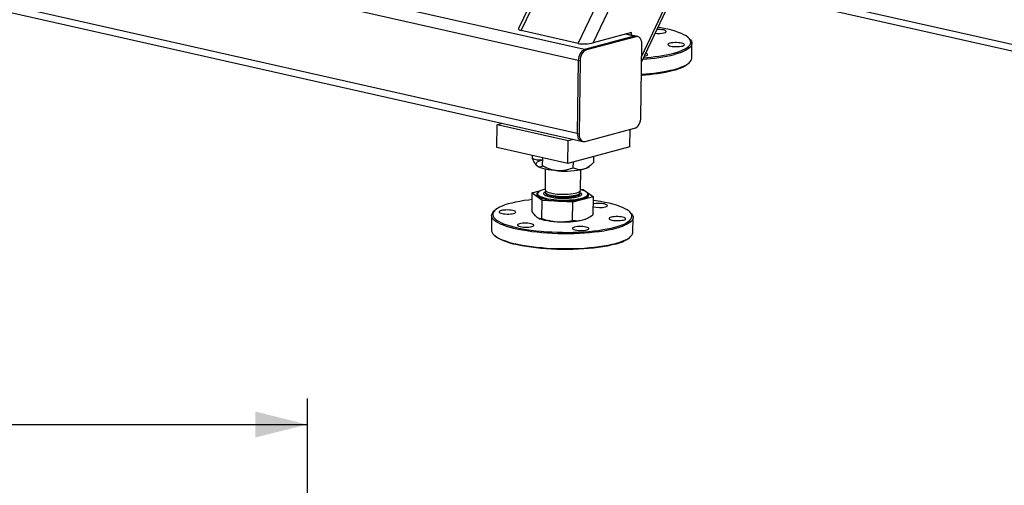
# Model space of a CAD drawing. Header units: millimetres. Extents: x 5 to 589, y 5 to 415.
# Tile 58 of 85: x 421 to 459, y 200 to 218. Entities that reach past the tile are written whole.
import ezdxf

# ---------------------------------------------------------------- set-up
doc = ezdxf.new("R2010")
doc.units = ezdxf.units.MM
doc.layers.add('COTES', color=1, linetype='Continuous')
doc.layers.add('TRAIT-FORT', color=4, linetype='Continuous', lineweight=25)
doc.styles.add('SLDTEXTSTYLE0', font='TXT', dxfattribs={"width": 0.75})
doc.dimstyles.new('SLDDIMSTYLE1', dxfattribs={"dimtxt": 3, "dimasz": 2, "dimexe": 0, "dimexo": 0.0625, "dimgap": 0.75, "dimtad": 1, "dimdec": 0, "dimlfac": 22, "dimrnd": 1e-09, "dimzin": 12, "dimdsep": 46, "dimtxsty": 'SLDTEXTSTYLE0', "dimsah": 1, "dimcen": 0.09, "dimadec": 0, "dimazin": 3, "dimtfac": 1, "dimtdec": 0, "dimtofl": 0, "dimtmove": 0, "dimatfit": 3, "dimfxl": 1, "dimfrac": 2, "dimtolj": 1, "dimtzin": 12, "dimarcsym": 0})

# ---------------------------------------------------------------- blocks, each defined once
blk = doc.blocks.new('_D_4')
at = {"layer": 'COTES', "color": 1, "transparency": 16777216}
for p, q in [((271.706, 148.639), (271.706, 203.729)), ((432.479, 147.73), (432.479, 203.729)), ((271.706, 202.729), (432.479, 202.729))]:
    blk.add_line(p, q, dxfattribs=at)
for points in [[(271.706, 202.729), (273.706, 202.229), (273.706, 203.229)], [(432.479, 202.729), (430.479, 203.229), (430.479, 202.229)]]:
    blk.add_solid(points, dxfattribs=at)
at = {"layer": 'COTES', "color": 1, "transparency": 16777216, "insert": (347.659, 206.596), "char_height": 3, "attachment_point": 1, "style": 'SLDTEXTSTYLE0'}
blk.add_mtext('3537', dxfattribs=at)

msp = doc.modelspace()

# ---------------------------------------------------------------- linework, layer by layer
at = {"layer": 'TRAIT-FORT', "color": 4, "linetype": 'Continuous', "lineweight": 25}
for p, q in [((445.366, 216.714), (456.801, 240.802)), ((445.369, 216.928), (456.67, 240.734)), ((451.279, 240.435), (440.621, 217.985)), ((440.724, 217.91), (451.404, 240.407)), ((442.919, 217.416), (453.657, 240.035)), ((443.496, 217.435), (454.248, 240.083)), ((443.164, 217.176), (403.378, 226.138)), ((442.921, 216.76), (403.135, 225.721)), ((442.883, 213.939), (403.097, 222.901)), ((403.255, 222.61), (443.042, 213.649)), ((447.031, 220.221), (465.385, 216.087)), ((446.922, 219.991), (465.356, 215.839)), ((442.919, 217.416), (440.724, 217.91)), ((444.968, 217.83), (443.496, 217.435)), ((444.967, 217.732), (444.968, 217.83)), ((445.073, 217.689), (443.164, 217.176)), ((445.141, 217.674), (443.233, 217.161)), ((445.073, 217.689), (444.73, 217.766)), ((445.148, 217.691), (444.768, 217.777)), ((444.83, 217.763), (444.83, 217.793)), ((445.073, 217.689), (445.141, 217.674)), ((445.216, 217.676), (445.148, 217.691)), ((445.741, 217.503), (445.761, 217.515)), ((445.761, 217.515), (445.761, 217.546)), ((447.215, 217.584), (447.172, 217.626)), ((443.164, 217.176), (443.233, 217.161)), ((445.337, 214.565), (445.375, 217.385)), ((447.293, 216.842), (447.301, 217.415)), ((442.921, 216.76), (442.883, 213.939)), ((442.921, 216.76), (442.989, 216.744)), ((442.989, 216.744), (442.951, 213.924)), ((447.158, 216.635), (447.203, 216.675)), ((439.779, 213.401), (439.791, 214.282)), ((439.791, 214.282), (439.991, 214.336)), ((442.535, 213.664), (439.791, 214.282)), ((443.185, 213.635), (445.094, 214.148)), ((444.909, 213.423), (444.918, 214.101)), ((442.523, 212.782), (442.535, 213.664)), ((442.735, 213.718), (442.535, 213.664)), ((442.883, 213.939), (442.951, 213.924)), ((442.523, 212.782), (439.779, 213.401)), ((444.909, 213.423), (442.523, 212.782)), ((443.042, 213.649), (443.11, 213.633)), ((441.153, 212.979), (441.154, 213.091)), ((441.545, 212.695), (441.55, 213.002)), ((443.522, 212.836), (443.525, 213.052)), ((441.32, 212.703), (441.323, 212.7)), ((441.651, 212.566), (441.64, 211.777)), ((442.73, 212.624), (442.733, 212.839)), ((443.004, 211.759), (443.015, 212.548)), ((443.346, 212.673), (443.464, 212.781)), ((443.004, 211.798), (443.112, 211.791)), ((443.112, 211.791), (443.505, 211.507)), ((441.135, 211.65), (441.125, 210.952)), ((441.135, 211.65), (441.476, 211.742)), ((441.528, 211.366), (441.135, 211.65)), ((441.35, 211.627), (441.35, 211.622)), ((441.362, 211.664), (441.351, 211.653)), ((441.639, 211.694), (441.639, 211.667)), ((443.505, 211.507), (442.712, 211.294)), ((443.002, 211.649), (443.003, 211.675)), ((443.002, 211.649), (443.002, 211.649)), ((443.29, 211.627), (443.279, 211.638)), ((443.29, 211.596), (443.29, 211.601)), ((443.495, 210.809), (443.505, 211.507)), ((441.518, 210.667), (441.528, 211.366)), ((442.712, 211.294), (441.528, 211.366)), ((442.703, 210.596), (442.712, 211.294)), ((439.581, 210.782), (439.574, 210.209)), ((439.716, 210.99), (439.672, 210.949)), ((441.358, 210.695), (441.367, 210.691)), ((443.248, 210.665), (443.281, 210.682)), ((444.95, 210.878), (444.906, 210.92)), ((445.028, 210.136), (445.035, 210.709)), ((439.66, 210.04), (439.703, 209.998)), ((444.893, 209.928), (444.937, 209.969))]:
    msp.add_line(p, q, dxfattribs=at)
at = {"layer": 'TRAIT-FORT', "color": 4, "linetype": 'Continuous', "lineweight": 25, "flags": 128}
for points in [[(446.231, 217.822), (446.272, 217.836), (446.298, 217.852), (446.309, 217.869), (446.304, 217.886), (446.283, 217.903), (446.248, 217.919), (446.2, 217.932), (446.141, 217.943), (446.075, 217.95), (446.005, 217.954), (445.955, 217.954)], [(446.598, 217.04), (446.729, 217.078), (446.846, 217.118), (446.949, 217.161), (447.039, 217.206), (447.113, 217.253), (447.173, 217.301), (447.216, 217.35), (447.244, 217.4), (447.256, 217.45), (447.251, 217.501), (447.231, 217.552), (447.194, 217.603), (447.142, 217.653), (447.074, 217.701), (446.992, 217.749), (446.895, 217.795), (446.783, 217.84), (446.659, 217.882), (446.522, 217.922), (446.373, 217.959), (446.214, 217.994), (446.044, 218.026), (445.993, 218.034)], [(445.148, 217.691), (445.119, 217.695), (445.073, 217.689)], [(445.148, 217.691), (445.119, 217.695), (445.073, 217.689)], [(445.375, 217.385), (445.371, 217.453), (445.359, 217.515), (445.338, 217.57), (445.309, 217.616), (445.273, 217.65), (445.232, 217.671), (445.188, 217.679), (445.141, 217.674)], [(447.215, 217.584), (447.245, 217.553), (447.279, 217.502), (447.298, 217.451), (447.3, 217.4), (447.287, 217.349), (447.257, 217.299), (447.212, 217.25), (447.152, 217.201), (447.076, 217.155), (446.986, 217.11), (446.881, 217.067), (446.763, 217.026), (446.632, 216.988)], [(443.164, 217.176), (443.117, 217.157), (443.072, 217.125), (443.031, 217.081), (442.994, 217.028), (442.964, 216.966), (442.941, 216.9), (442.926, 216.83), (442.921, 216.76)], [(443.164, 217.176), (443.117, 217.157), (443.072, 217.125), (443.031, 217.081), (442.994, 217.028), (442.964, 216.966), (442.941, 216.9), (442.926, 216.83), (442.921, 216.76)], [(443.233, 217.161), (443.186, 217.142), (443.141, 217.11), (443.099, 217.066), (443.063, 217.012), (443.032, 216.951), (443.009, 216.884), (442.995, 216.814), (442.989, 216.744)], [(446.934, 217.314), (446.974, 217.328), (447.001, 217.344), (447.012, 217.361), (447.007, 217.378), (446.986, 217.395), (446.951, 217.411), (446.903, 217.424), (446.844, 217.435), (446.778, 217.442), (446.707, 217.446), (446.636, 217.445), (446.568, 217.441), (446.506, 217.433), (446.454, 217.422), (446.413, 217.408), (446.387, 217.393), (446.376, 217.376), (446.381, 217.358), (446.402, 217.341), (446.437, 217.326), (446.485, 217.312), (446.544, 217.301), (446.61, 217.294), (446.68, 217.291), (446.751, 217.291), (446.82, 217.295), (446.881, 217.303), (446.934, 217.314)], [(445.465, 216.923), (445.517, 216.934), (445.558, 216.947), (445.584, 216.963), (445.595, 216.98), (445.59, 216.998), (445.57, 217.015), (445.534, 217.03), (445.519, 217.035)], [(446.624, 216.415), (446.755, 216.453), (446.873, 216.494), (446.978, 216.537), (447.068, 216.582), (447.144, 216.628), (447.205, 216.677), (447.25, 216.726), (447.279, 216.776), (447.292, 216.827), (447.293, 216.842)], [(445.094, 214.148), (445.141, 214.167), (445.186, 214.199), (445.227, 214.243), (445.264, 214.297), (445.294, 214.358), (445.317, 214.425), (445.332, 214.495), (445.337, 214.565)], [(442.883, 213.939), (442.887, 213.872), (442.899, 213.809), (442.92, 213.754), (442.949, 213.709), (442.985, 213.675), (443.026, 213.653), (443.042, 213.649)], [(442.883, 213.939), (442.887, 213.872), (442.899, 213.809), (442.92, 213.754), (442.949, 213.709), (442.985, 213.675), (443.026, 213.653), (443.042, 213.649)], [(442.951, 213.924), (442.955, 213.856), (442.968, 213.794), (442.989, 213.739), (443.018, 213.693), (443.054, 213.659), (443.094, 213.638), (443.139, 213.63), (443.185, 213.635)], [(441.347, 212.68), (441.311, 212.713), (441.293, 212.746), (441.292, 212.78), (441.309, 212.813), (441.344, 212.845), (441.396, 212.875), (441.464, 212.903), (441.547, 212.929)], [(442.136, 212.502), (442.004, 212.513), (441.877, 212.527), (441.758, 212.545), (441.649, 212.567), (441.552, 212.591), (441.469, 212.619), (441.4, 212.649), (441.347, 212.68)], [(441.641, 211.792), (441.588, 211.779), (441.512, 211.756), (441.45, 211.73), (441.402, 211.703), (441.37, 211.674), (441.352, 211.644), (441.351, 211.613), (441.366, 211.583), (441.396, 211.553), (441.441, 211.524), (441.501, 211.497), (441.575, 211.471), (441.66, 211.448), (441.757, 211.428), (441.862, 211.41), (441.975, 211.396), (442.094, 211.386), (442.217, 211.379), (442.341, 211.376), (442.465, 211.377), (442.586, 211.382), (442.704, 211.391), (442.814, 211.403), (442.917, 211.419), (443.01, 211.438), (443.092, 211.46), (443.161, 211.485), (443.216, 211.511), (443.256, 211.539), (443.281, 211.569), (443.29, 211.599), (443.284, 211.63), (443.261, 211.66), (443.223, 211.689), (443.171, 211.717), (443.104, 211.744), (443.024, 211.768), (443.004, 211.773)], [(441.64, 211.777), (441.641, 211.768), (441.655, 211.743), (441.683, 211.718), (441.727, 211.694), (441.785, 211.672), (441.855, 211.652), (441.937, 211.635), (442.027, 211.621), (442.124, 211.611), (442.226, 211.604), (442.331, 211.601), (442.434, 211.602), (442.536, 211.607), (442.632, 211.616), (442.721, 211.628), (442.801, 211.643), (442.869, 211.662), (442.925, 211.683), (442.967, 211.705), (442.993, 211.73), (443.004, 211.755), (443.004, 211.759)], [(441.131, 211.394), (441.009, 211.38), (440.831, 211.356), (440.662, 211.328), (440.503, 211.297), (440.355, 211.263), (440.219, 211.227), (440.095, 211.188), (439.984, 211.146), (439.888, 211.102), (439.806, 211.056), (439.739, 211.009), (439.687, 210.96), (439.651, 210.911), (439.632, 210.86), (439.628, 210.81), (439.641, 210.759), (439.669, 210.708), (439.713, 210.658), (439.773, 210.608), (439.849, 210.56), (439.939, 210.513), (440.043, 210.468), (440.161, 210.424), (440.292, 210.383), (440.435, 210.344), (440.589, 210.308), (440.754, 210.275), (440.928, 210.245), (441.11, 210.218), (441.299, 210.195), (441.495, 210.175), (441.695, 210.159), (441.899, 210.147), (442.106, 210.138), (442.314, 210.134), (442.522, 210.133), (442.728, 210.137), (442.932, 210.144), (443.132, 210.155), (443.328, 210.17), (443.517, 210.189), (443.699, 210.211), (443.872, 210.237), (444.036, 210.266), (444.19, 210.299), (444.333, 210.334), (444.333, 210.334)], [(441.351, 211.653), (441.327, 211.625), (441.318, 211.594), (441.324, 211.562), (441.348, 211.531), (441.387, 211.501), (441.441, 211.472), (441.51, 211.444), (441.592, 211.419), (441.687, 211.397), (441.791, 211.377), (441.904, 211.361), (442.024, 211.348), (442.149, 211.339), (442.277, 211.334), (442.405, 211.333), (442.532, 211.336), (442.656, 211.343), (442.774, 211.354), (442.884, 211.369), (442.986, 211.387), (443.076, 211.408)], [(441.35, 211.622), (441.351, 211.609), (441.366, 211.579), (441.396, 211.549), (441.441, 211.52), (441.501, 211.492), (441.575, 211.467), (441.66, 211.444), (441.757, 211.423), (441.862, 211.406), (441.975, 211.392), (442.094, 211.381), (442.217, 211.375), (442.341, 211.372), (442.465, 211.373), (442.586, 211.378), (442.704, 211.387), (442.814, 211.399), (442.917, 211.415), (443.01, 211.434), (443.092, 211.456), (443.161, 211.48), (443.216, 211.507), (443.256, 211.535), (443.281, 211.564), (443.29, 211.595), (443.29, 211.596)], [(441.639, 211.668), (441.64, 211.658), (441.653, 211.633), (441.682, 211.608), (441.726, 211.584), (441.784, 211.562), (441.854, 211.542), (441.935, 211.525), (442.026, 211.511), (442.123, 211.501), (442.225, 211.494), (442.329, 211.491), (442.433, 211.492), (442.534, 211.497), (442.631, 211.505), (442.72, 211.518), (442.799, 211.533), (442.868, 211.552), (442.924, 211.572), (442.965, 211.595), (442.992, 211.62), (443.002, 211.645), (443.002, 211.65)], [(441.662, 211.735), (441.655, 211.729), (441.641, 211.704), (441.642, 211.678), (441.659, 211.653), (441.692, 211.628), (441.739, 211.605), (441.8, 211.584), (441.874, 211.564)], [(441.874, 211.564), (441.957, 211.548), (442.05, 211.535), (442.148, 211.525), (442.251, 211.52), (442.355, 211.518), (442.459, 211.52), (442.559, 211.525), (442.654, 211.535), (442.741, 211.548), (442.818, 211.564), (442.883, 211.583), (442.936, 211.605), (442.974, 211.628), (442.996, 211.653), (443.003, 211.678), (442.994, 211.704), (442.981, 211.718)], [(443.076, 211.408), (443.154, 211.432), (443.218, 211.459), (443.267, 211.487), (443.301, 211.517), (443.319, 211.548), (443.32, 211.579), (443.305, 211.61), (443.29, 211.627)], [(443.966, 211.116), (444.006, 211.13), (444.032, 211.146), (444.043, 211.163), (444.039, 211.18), (444.018, 211.197), (443.983, 211.213), (443.934, 211.226), (443.876, 211.237), (443.81, 211.244), (443.739, 211.248), (443.668, 211.247), (443.6, 211.243), (443.538, 211.235), (443.501, 211.228)], [(444.333, 210.334), (444.463, 210.372), (444.58, 210.412), (444.684, 210.455), (444.773, 210.5), (444.848, 210.546), (444.907, 210.594), (444.951, 210.644), (444.978, 210.694), (444.99, 210.744), (444.986, 210.795), (444.965, 210.846), (444.929, 210.897), (444.877, 210.946), (444.809, 210.995), (444.726, 211.043), (444.629, 211.089), (444.518, 211.134), (444.393, 211.176), (444.256, 211.216), (444.107, 211.253), (443.948, 211.288), (443.779, 211.32), (443.6, 211.348), (443.503, 211.362)], [(444.366, 210.282), (444.223, 210.247), (444.069, 210.214), (443.905, 210.185), (443.731, 210.159), (443.548, 210.136), (443.359, 210.117), (443.163, 210.102), (442.962, 210.09), (442.758, 210.082), (442.55, 210.078), (442.342, 210.078), (442.133, 210.082), (441.925, 210.09), (441.72, 210.102), (441.517, 210.117), (441.32, 210.137), (441.128, 210.159), (440.944, 210.186), (440.767, 210.215), (440.599, 210.248), (440.442, 210.283), (440.295, 210.321), (440.16, 210.362), (440.038, 210.405), (439.929, 210.45), (439.834, 210.497), (439.753, 210.545), (439.688, 210.594), (439.638, 210.644), (439.603, 210.695), (439.585, 210.746), (439.582, 210.797), (439.596, 210.848), (439.625, 210.898), (439.67, 210.948), (439.672, 210.949)], [(440.43, 210.863), (440.47, 210.877), (440.497, 210.893), (440.508, 210.91), (440.503, 210.927), (440.482, 210.944), (440.447, 210.96), (440.399, 210.973), (440.34, 210.984), (440.274, 210.991), (440.203, 210.995), (440.132, 210.994), (440.064, 210.99), (440.002, 210.982), (439.95, 210.971), (439.909, 210.957), (439.883, 210.942), (439.872, 210.925), (439.877, 210.907), (439.898, 210.89), (439.933, 210.875), (439.981, 210.861), (440.04, 210.851), (440.106, 210.843), (440.176, 210.84), (440.247, 210.84), (440.316, 210.844), (440.377, 210.852), (440.43, 210.863)], [(441.367, 210.691), (441.373, 210.687), (441.442, 210.658), (441.526, 210.63), (441.623, 210.605), (441.732, 210.584), (441.851, 210.566), (441.977, 210.551), (442.109, 210.541)], [(443.098, 210.612), (443.181, 210.638), (443.248, 210.665)], [(444.668, 210.608), (444.709, 210.622), (444.735, 210.638), (444.746, 210.655), (444.741, 210.672), (444.72, 210.689), (444.685, 210.705), (444.637, 210.718), (444.578, 210.729), (444.512, 210.736), (444.442, 210.74), (444.371, 210.739), (444.302, 210.735), (444.241, 210.727), (444.188, 210.716), (444.148, 210.702), (444.121, 210.687), (444.11, 210.669), (444.115, 210.652), (444.136, 210.635), (444.171, 210.619), (444.219, 210.606), (444.278, 210.595), (444.344, 210.588), (444.415, 210.585), (444.486, 210.585), (444.554, 210.589), (444.616, 210.597), (444.668, 210.608)], [(444.95, 210.878), (444.979, 210.847), (445.013, 210.796), (445.032, 210.745), (445.035, 210.694), (445.021, 210.643), (444.992, 210.593), (444.947, 210.543), (444.886, 210.495), (444.81, 210.449), (444.72, 210.404), (444.615, 210.361), (444.497, 210.32), (444.366, 210.282)], [(441.133, 210.355), (441.173, 210.369), (441.199, 210.385), (441.21, 210.402), (441.205, 210.419), (441.185, 210.436), (441.149, 210.452), (441.101, 210.465), (441.043, 210.476), (440.976, 210.483), (440.906, 210.487), (440.835, 210.486), (440.767, 210.482), (440.705, 210.474), (440.652, 210.463), (440.612, 210.449), (440.586, 210.434), (440.575, 210.417), (440.58, 210.399), (440.6, 210.382), (440.636, 210.367), (440.684, 210.353), (440.742, 210.342), (440.809, 210.335), (440.879, 210.332), (440.95, 210.332), (441.018, 210.336), (441.08, 210.344), (441.133, 210.355)], [(443.252, 210.228), (443.292, 210.241), (443.319, 210.257), (443.33, 210.274), (443.325, 210.292), (443.304, 210.309), (443.269, 210.324), (443.22, 210.338), (443.162, 210.348), (443.096, 210.356), (443.025, 210.359), (442.954, 210.359), (442.886, 210.355), (442.824, 210.347), (442.772, 210.336), (442.731, 210.322), (442.705, 210.306), (442.694, 210.289), (442.699, 210.272), (442.719, 210.255), (442.755, 210.239), (442.803, 210.226), (442.862, 210.215), (442.928, 210.208), (442.998, 210.204), (443.069, 210.204), (443.137, 210.209), (443.199, 210.216), (443.252, 210.228)], [(439.574, 210.209), (439.577, 210.173), (439.596, 210.122), (439.63, 210.071), (439.68, 210.021), (439.746, 209.972), (439.826, 209.924), (439.921, 209.877), (440.03, 209.832), (440.152, 209.789), (440.287, 209.748), (440.434, 209.71), (440.592, 209.675), (440.759, 209.642), (440.936, 209.613), (441.121, 209.586), (441.312, 209.564), (441.51, 209.545), (441.712, 209.529), (441.917, 209.517), (442.125, 209.509), (442.334, 209.505), (442.543, 209.505), (442.75, 209.509), (442.955, 209.517), (443.155, 209.529), (443.351, 209.544), (443.541, 209.563), (443.723, 209.586), (443.897, 209.612), (444.061, 209.641), (444.216, 209.674), (444.359, 209.709)], [(444.324, 209.673), (444.181, 209.638), (444.028, 209.605), (443.863, 209.576), (443.69, 209.55), (443.508, 209.528), (443.319, 209.509), (443.124, 209.494), (442.923, 209.483), (442.719, 209.476), (442.513, 209.472), (442.305, 209.473), (442.097, 209.477), (441.891, 209.486), (441.686, 209.498), (441.486, 209.514), (441.29, 209.534), (441.101, 209.557), (440.919, 209.584), (440.745, 209.614), (440.58, 209.647), (440.426, 209.683), (440.283, 209.722), (440.152, 209.763), (440.034, 209.807), (439.93, 209.852), (439.84, 209.899), (439.765, 209.947), (439.705, 209.997), (439.703, 209.998)], [(444.359, 209.709), (444.49, 209.747), (444.608, 209.788), (444.712, 209.831), (444.803, 209.876), (444.878, 209.922), (444.939, 209.971), (444.984, 210.02), (445.013, 210.07), (445.027, 210.121), (445.028, 210.136)]]:
    msp.add_lwpolyline(points, dxfattribs=at)
at = {"layer": 'TRAIT-FORT', "color": 4, "linetype": 'Continuous', "lineweight": 25}
for centre, radius, start, end in [((446.004, 218.863), 1.066, 263.5335, 282.3264), ((445.044, 223.469), 6.672, 273.1483, 283.7716), ((445.091, 223.069), 6.214, 273.197, 284.0389), ((445.018, 222.803), 6.613, 272.9566, 283.7442), ((445.025, 222.951), 6.729, 272.8502, 283.7488), ((446.298, 217.789), 1.44, 281.6808, 306.6986), ((442.393, 215.85), 3.357, 265.6039, 282.5791), ((443.021, 213.1), 0.537, 281.0888, 307.2905), ((443.738, 212.157), 1.066, 257.08, 282.3651), ((442.367, 213.888), 3.357, 265.6039, 282.5791), ((444.032, 211.083), 1.44, 281.6808, 306.6986)]:
    msp.add_arc(centre, radius, start, end, dxfattribs=at)
for centre, start_param, end_param in [((441.027, 217.991), 3.010934, 3.865894), ((443.222, 217.497), 3.865894, 5.43669)]:
    msp.add_ellipse(centre, major_axis=(0.409, 0.02), ratio=0.245176, start_param=start_param, end_param=end_param, dxfattribs=at)
for points, knots in [([(441.347, 212.68), (441.343, 212.683), (441.315, 212.704), (441.262, 212.767), (441.201, 212.872), (441.166, 212.95), (441.153, 212.979)], [0, 0, 0, 0, 0.056672, 0.412929, 0.782233, 1, 1, 1, 1]), ([(441.547, 212.929), (441.512, 212.922), (441.443, 212.907), (441.342, 212.915), (441.244, 212.939), (441.183, 212.965), (441.153, 212.979)], [0, 0, 0, 0, 0.2495779, 0.5043641, 0.7510469, 1, 1, 1, 1]), ([(441.545, 212.695), (441.522, 212.68), (441.479, 212.652), (441.412, 212.644), (441.369, 212.668), (441.347, 212.68)], [0, 0, 0, 0, 0.3715706, 0.6815933, 1, 1, 1, 1]), ([(442.136, 212.502), (442.084, 212.508), (441.98, 212.519), (441.829, 212.563), (441.683, 212.621), (441.592, 212.67), (441.545, 212.695)], [0, 0, 0, 0, 0.249578, 0.504364, 0.751047, 1, 1, 1, 1]), ([(442.73, 212.624), (442.649, 212.592), (442.525, 212.543), (442.348, 212.509), (442.232, 212.499), (442.161, 212.501), (442.136, 212.502)], [0, 0, 0, 0, 0.4320454, 0.6543493, 0.8796534, 1, 1, 1, 1]), ([(442.73, 212.624), (442.784, 212.601), (442.866, 212.568), (442.983, 212.554), (443.06, 212.558), (443.108, 212.569), (443.124, 212.573)], [0, 0, 0, 0, 0.432045, 0.654349, 0.879653, 1, 1, 1, 1]), ([(443.124, 212.573), (443.159, 212.585), (443.228, 212.608), (443.33, 212.67), (443.429, 212.746), (443.491, 212.806), (443.522, 212.836)], [0, 0, 0, 0, 0.249578, 0.504364, 0.751047, 1, 1, 1, 1]), ([(441.843, 211.486), (441.811, 211.494), (441.745, 211.51), (441.67, 211.54), (441.615, 211.574), (441.589, 211.611), (441.596, 211.647), (441.615, 211.672), (441.637, 211.683), (441.639, 211.684)], [0, 0, 0, 0, 0.151266, 0.311594, 0.478586, 0.649123, 0.819659, 0.986652, 1, 1, 1, 1]), ([(441.639, 211.667), (441.639, 211.667), (441.639, 211.667), (441.639, 211.667), (441.639, 211.667)], [0, 0, 0, 0, 0.095456, 1, 1, 1, 1]), ([(442.869, 211.49), (442.838, 211.483), (442.774, 211.468), (442.655, 211.45), (442.519, 211.439), (442.371, 211.435), (442.221, 211.438), (442.079, 211.448), (441.95, 211.464), (441.878, 211.479), (441.843, 211.486)], [0, 0, 0, 0, 0.116516, 0.240011, 0.368641, 0.5, 0.631359, 0.759989, 0.883484, 1, 1, 1, 1]), ([(443.003, 211.664), (443.009, 211.661), (443.034, 211.646), (443.049, 211.617), (443.046, 211.581), (443.011, 211.546), (442.953, 211.515), (442.896, 211.498), (442.869, 211.49)], [0, 0, 0, 0, 0.060651, 0.25609, 0.451529, 0.642906, 0.826645, 1, 1, 1, 1]), ([(441.125, 210.952), (441.157, 210.903), (441.221, 210.806), (441.287, 210.748), (441.321, 210.719)], [0, 0, 0, 0, 0.495458, 1, 1, 1, 1]), ([(441.321, 210.719), (441.354, 210.7), (441.42, 210.661), (441.485, 210.665), (441.518, 210.667)], [0, 0, 0, 0, 0.494511, 1, 1, 1, 1]), ([(441.518, 210.667), (441.614, 210.636), (441.808, 210.574), (442.008, 210.552), (442.109, 210.541)], [0, 0, 0, 0, 0.495458, 1, 1, 1, 1]), ([(443.098, 210.612), (443.164, 210.634), (443.299, 210.68), (443.429, 210.765), (443.495, 210.809)], [0, 0, 0, 0, 0.494511, 1, 1, 1, 1]), ([(442.109, 210.541), (442.209, 210.54), (442.41, 210.537), (442.605, 210.576), (442.703, 210.596)], [0, 0, 0, 0, 0.494511, 1, 1, 1, 1]), ([(442.703, 210.596), (442.767, 210.588), (442.896, 210.572), (443.03, 210.599), (443.098, 210.612)], [0, 0, 0, 0, 0.495458, 1, 1, 1, 1])]:
    msp.add_open_spline(points, degree=3, knots=knots, dxfattribs=at)

# ---------------------------------------------------------------- dimensions: what is measured, and where the dimension line sits
at = {"layer": 'COTES', "color": 1}
dim = msp.add_linear_dim(base=(432.479, 202.729), p1=(271.706, 147.639), p2=(432.479, 146.73), dimstyle='SLDDIMSTYLE1', dxfattribs=at)
dim.commit()
dim.dimension.update_dxf_attribs({"geometry": '_D_4', "text_midpoint": (352.093, 202.729), "dimtype": 160})

doc.saveas('drawing.dxf')
